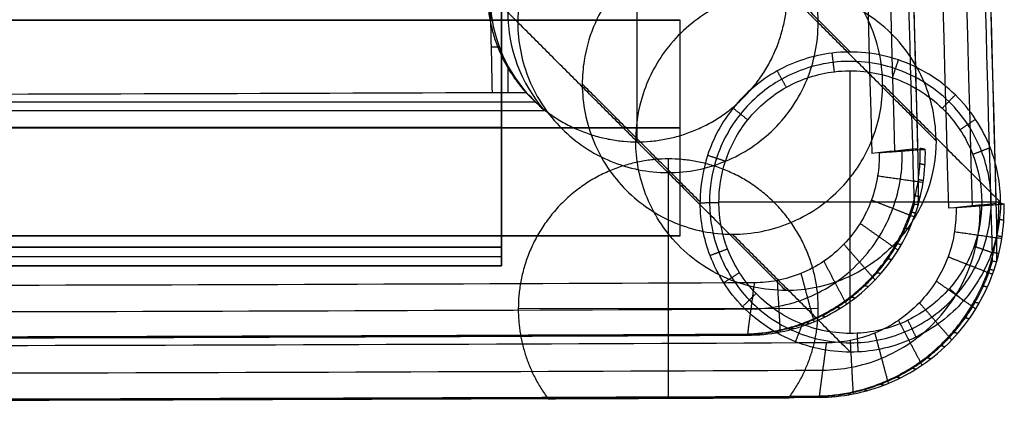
# Model space of a CAD drawing. Header units: millimetres. Extents: x -232 to 229, y -236 to 236.
# Tile 6 of 256: x 105 to 210, y -236 to -195. Entities that reach past the tile are written whole.
import ezdxf

# ---------------------------------------------------------------- set-up
doc = ezdxf.new("R2010")
doc.units = ezdxf.units.MM
doc.header["$MEASUREMENT"] = 0
for name, color, linetype, true_color in [('Footrest', 7, 'Continuous', 0xd78b38), ('Pause counter chair', 7, 'Continuous', 0x8b1c62), ('Seat pad', 6, 'Continuous', 0xff00ff)]:
    doc.layers.add(name, color=color, linetype=linetype, true_color=true_color)

msp = doc.modelspace()

# ---------------------------------------------------------------- linework, layer by layer
at = {"layer": 'Footrest'}
for p, q in [((-159.56, -206.8, 214.65), (156.3, -206.8, 214.65)), ((-159.56, -206.8, 216.65), (156.3, -206.8, 216.65)), ((156.3, -206.8, 214.65), (156.3, -206.8, 216.65)), ((156.3, -219.61, 214.65), (-159.56, -219.61, 214.65)), ((156.3, -219.61, 193.37), (-159.56, -219.61, 193.37)), ((156.3, -219.61, 214.65), (-159.56, -219.61, 214.65)), ((-159.56, -219.61, 204.01), (156.3, -219.61, 204.01)), ((156.3, -219.61, 193.37), (-159.56, -219.61, 193.37)), ((156.3, -221.61, 204.91), (156.3, -219.61, 204.91)), ((-159.56, -220.61, 193.37), (156.3, -220.61, 193.37)), ((156.3, -221.61, 193.37), (-159.56, -221.61, 193.37)), ((156.3, -221.61, 216.65), (-159.56, -221.61, 216.65)), ((156.3, -221.61, 193.37), (-159.56, -221.61, 193.37)), ((-159.56, -221.61, 205.01), (156.3, -221.61, 205.01)), ((156.3, -221.61, 216.65), (-159.56, -221.61, 216.65))]:
    msp.add_line(p, q, dxfattribs=at)
for points in [[(156.3, -191.99, 216.65), (156.3, -206.8, 216.65), (156.3, -221.61, 216.65)], [(156.3, -191.99, 216.65), (156.3, -206.8, 216.65), (156.3, -221.61, 216.65)], [(156.3, -219.61, 214.65), (156.3, -206.8, 214.65), (156.3, -193.99, 214.65)], [(156.3, -219.61, 214.65), (156.3, -206.8, 214.65), (156.3, -193.99, 214.65)], [(156.3, -221.61, 193.37), (156.3, -220.61, 193.37), (156.3, -219.61, 193.37)], [(156.3, -219.61, 193.37), (156.3, -219.61, 204.01), (156.3, -219.61, 214.65)], [(156.3, -219.61, 193.37), (156.3, -219.61, 204.01), (156.3, -219.61, 214.65)], [(156.3, -221.61, 193.37), (156.3, -220.61, 193.37), (156.3, -219.61, 193.37)], [(156.3, -221.61, 216.65), (156.3, -221.61, 205.01), (156.3, -221.61, 193.37)], [(156.3, -221.61, 216.65), (156.3, -221.61, 205.01), (156.3, -221.61, 193.37)]]:
    msp.add_open_spline(points, degree=2, dxfattribs=at)
at = {"layer": 'Pause counter chair'}
for p, q in [((170.78, -208.37, 638.86), (170.78, -176.39, 637.74)), ((-184.52, -195.39, 193.69), (175.35, -195.39, 193.69)), ((156.08, -198.28, 630.27), (155.19, -198.28, 630.27)), ((157.02, -203.14, 630.44), (157.02, -200.34, 630.34)), ((193.48, -228.81, -5.63), (193.48, -200.79, -5.63)), ((-166.51, -204.1, 602.95), (159.93, -204.1, 602.95)), ((174.08, -210.19, 644.29), (174.08, -235.72, 645.18)), ((207.5, -214.82, -5.63), (179.48, -214.82, -5.63)), ((-184.52, -218.38, 193.69), (175.35, -218.38, 193.69)), ((190.07, -226.16, 645.4), (158.09, -226.2, 644.29))]:
    msp.add_line(p, q, dxfattribs=at)
for points, knots in [([(196.1, 75.72, 631.7), (196.1, 75.72, 631.7), (196.1, 75.71, 631.7), (196.1, 75.71, 631.7), (198.73, -21.35, 635.1), (201.32, -118.41, 638.52), (203.94, -215.46, 641.91)], [-321.587073, -321.587073, -321.587073, -321.587073, -321.585142, -321.585142, -321.585142, -30.124053, -30.124053, -30.124053, -30.124053]), ([(206.5, -215.2, 645.3), (203.87, -118.17, 641.91), (201.26, -21.13, 638.51), (198.63, 75.9, 635.12), (198.63, 75.9, 635.12), (198.63, 75.9, 635.12), (198.63, 75.9, 635.12)], [30.194616, 30.194616, 30.194616, 30.194616, 321.585152, 321.585152, 321.585152, 321.586118, 321.586118, 321.586118, 321.586118]), ([(208.65, -221.07, 652.86), (207.38, -174.17, 651.22), (204.68, -75.1, 647.76), (201.97, 23.98, 644.3), (200.56, 76.21, 642.47)], [-325.573263, -325.573263, -325.573263, -325.573263, -184.697214, -27.815421, -27.815421, -27.815421, -27.815421]), ([(208.65, -221.07, 652.86), (207.38, -174.17, 651.22), (204.68, -75.1, 647.76), (201.97, 23.98, 644.3), (200.56, 76.21, 642.47)], [-325.573263, -325.573263, -325.573263, -325.573263, -184.697214, -27.815421, -27.815421, -27.815421, -27.815421]), ([(190.06, -195.66, 544.75), (190.06, -194.83, 544.75), (189.99, -193.99, 544.75), (189.67, -191.95, 544.75), (189.34, -190.77, 544.75), (188.39, -188.43, 544.75), (187.76, -187.3, 544.75), (185.51, -184.2, 544.75), (183.57, -182.54, 544.75), (179.07, -180.24, 544.75), (176.58, -179.64, 544.75), (174.05, -179.63, 544.75), (171.52, -179.63, 544.75), (169.03, -180.23, 544.75), (165.69, -181.93, 544.75), (164.66, -182.6, 544.75), (162.74, -184.22, 544.75), (161.85, -185.18, 544.75), (160.33, -187.27, 544.75), (159.7, -188.4, 544.75), (158.75, -190.74, 544.75), (158.42, -191.92, 544.75), (158.1, -193.95, 544.75), (158.04, -194.79, 544.75), (158.04, -195.62, 544.75)], [5.053449, 5.053449, 5.053449, 5.053449, 7.577515, 7.577515, 11.259415, 11.259415, 15.154777, 15.154777, 22.760709, 22.760709, 30.36684, 30.36684, 30.36684, 37.958958, 37.958958, 41.63628, 41.63628, 45.527665, 45.527665, 49.418647, 49.418647, 53.095891, 53.095891, 55.611467, 55.611467, 55.611467, 55.611467]), ([(190.06, -195.66, 544.75), (190.06, -194.83, 544.75), (189.99, -193.99, 544.75), (189.67, -191.95, 544.75), (189.34, -190.77, 544.75), (188.39, -188.43, 544.75), (187.76, -187.3, 544.75), (185.51, -184.2, 544.75), (183.57, -182.54, 544.75), (179.07, -180.24, 544.75), (176.58, -179.64, 544.75), (174.05, -179.63, 544.75), (171.52, -179.63, 544.75), (169.03, -180.23, 544.75), (165.69, -181.93, 544.75), (164.66, -182.6, 544.75), (162.74, -184.22, 544.75), (161.85, -185.18, 544.75), (160.33, -187.27, 544.75), (159.7, -188.4, 544.75), (158.75, -190.74, 544.75), (158.42, -191.92, 544.75), (158.1, -193.95, 544.75), (158.04, -194.79, 544.75), (158.04, -195.62, 544.75)], [5.053449, 5.053449, 5.053449, 5.053449, 7.577515, 7.577515, 11.259415, 11.259415, 15.154777, 15.154777, 22.760709, 22.760709, 30.36684, 30.36684, 30.36684, 37.958958, 37.958958, 41.63628, 41.63628, 45.527665, 45.527665, 49.418647, 49.418647, 53.095891, 53.095891, 55.611467, 55.611467, 55.611467, 55.611467]), ([(160.92, -184.07, 574.74), (158.38, -186.98, 574.84), (156.98, -190.7, 574.97), (156.98, -194.56, 575.1), (156.97, -198.42, 575.24), (158.36, -202.14, 575.37), (160.89, -205.06, 575.47)], [0, 0, 0, 0, 11.709324, 11.709324, 11.709324, 23.401756, 23.401756, 23.401756, 23.401756]), ([(160.92, -184.07, 574.74), (158.38, -186.98, 574.84), (156.98, -190.7, 574.97), (156.98, -194.56, 575.1), (156.97, -198.42, 575.24), (158.36, -202.14, 575.37), (160.89, -205.06, 575.47)], [0, 0, 0, 0, 11.709324, 11.709324, 11.709324, 23.401756, 23.401756, 23.401756, 23.401756]), ([(196.93, -202.24, 356.27), (196.93, -201.4, 356.27), (196.87, -200.57, 356.27), (196.54, -198.53, 356.27), (196.21, -197.34, 356.27), (195.27, -195.01, 356.27), (194.63, -193.87, 356.27), (192.39, -190.78, 356.27), (190.44, -189.12, 356.27), (185.94, -186.82, 356.27), (183.45, -186.21, 356.27), (180.92, -186.21, 356.27), (178.39, -186.21, 356.27), (175.9, -186.8, 356.27), (172.56, -188.5, 356.27), (171.54, -189.18, 356.27), (169.61, -190.8, 356.27), (168.73, -191.75, 356.27), (167.21, -193.85, 356.27), (166.57, -194.98, 356.27), (165.63, -197.31, 356.27), (165.3, -198.5, 356.27), (164.98, -200.53, 356.27), (164.91, -201.37, 356.27), (164.91, -202.2, 356.27)], [5.053449, 5.053449, 5.053449, 5.053449, 7.577515, 7.577515, 11.259415, 11.259415, 15.154777, 15.154777, 22.760709, 22.760709, 30.36684, 30.36684, 30.36684, 37.958958, 37.958958, 41.63628, 41.63628, 45.527665, 45.527665, 49.418647, 49.418647, 53.095891, 53.095891, 55.611467, 55.611467, 55.611467, 55.611467]), ([(202.62, -208.24, 184.92), (202.62, -206.25, 184.92), (202.03, -203.12, 184.9), (200.06, -199.33, 184.87), (197.09, -195.72, 184.85), (191.92, -192.55, 184.81), (184.94, -191.82, 184.78), (178.62, -193.88, 184.76), (173.92, -197.85, 184.75), (171.18, -202.92, 184.76), (170.61, -206.52, 184.78), (170.61, -208.2, 184.79)], [0.072323, 0.072323, 0.072323, 0.072323, 5.300325, 8.269306, 11.238288, 17.514215, 23.790143, 29.208355, 34.626567, 39.667541, 44.081429, 44.081429, 44.081429, 44.081429]), ([(158.04, -195.62, 544.75), (158.04, -197.73, 544.75), (158.45, -199.81, 544.75), (160.06, -203.7, 544.75), (161.24, -205.46, 544.75), (164.21, -208.44, 544.75), (165.98, -209.62, 544.75), (169.86, -211.23, 544.75), (171.94, -211.65, 544.75), (174.05, -211.65, 544.75), (176.15, -211.66, 544.75), (178.23, -211.25, 544.75), (182.11, -209.64, 544.75), (183.88, -208.46, 544.75), (186.85, -205.49, 544.75), (188.03, -203.73, 544.75), (189.64, -199.85, 544.75), (190.06, -197.77, 544.75), (190.06, -195.66, 544.75)], [0, 0, 0, 0, 6.329946, 6.329946, 12.659769, 12.659769, 18.989592, 18.989592, 25.319537, 25.319537, 25.319537, 31.644579, 31.644579, 37.969739, 37.969739, 44.2949, 44.2949, 50.619941, 50.619941, 50.619941, 50.619941]), ([(158.04, -195.62, 544.75), (158.04, -197.73, 544.75), (158.45, -199.81, 544.75), (160.06, -203.7, 544.75), (161.24, -205.46, 544.75), (164.21, -208.44, 544.75), (165.98, -209.62, 544.75), (169.86, -211.23, 544.75), (171.94, -211.65, 544.75), (174.05, -211.65, 544.75), (176.15, -211.66, 544.75), (178.23, -211.25, 544.75), (182.11, -209.64, 544.75), (183.88, -208.46, 544.75), (186.85, -205.49, 544.75), (188.03, -203.73, 544.75), (189.64, -199.85, 544.75), (190.06, -197.77, 544.75), (190.06, -195.66, 544.75)], [0, 0, 0, 0, 6.329946, 6.329946, 12.659769, 12.659769, 18.989592, 18.989592, 25.319537, 25.319537, 25.319537, 31.644579, 31.644579, 37.969739, 37.969739, 44.2949, 44.2949, 50.619941, 50.619941, 50.619941, 50.619941]), ([(209.5, -214.81, -3.56), (209.5, -212.82, -3.57), (208.91, -209.7, -3.59), (206.94, -205.91, -3.61), (203.96, -202.3, -3.64), (198.8, -199.12, -3.68), (191.82, -198.4, -3.71), (185.5, -200.45, -3.73), (180.79, -204.43, -3.73), (178.05, -209.5, -3.72), (177.48, -213.1, -3.71), (177.48, -214.78, -3.7)], [0.072323, 0.072323, 0.072323, 0.072323, 5.300325, 8.269306, 11.238288, 17.514215, 23.790143, 29.208355, 34.626567, 39.667541, 44.081429, 44.081429, 44.081429, 44.081429]), ([(209.5, -214.81, -3.56), (209.5, -212.82, -3.57), (208.91, -209.7, -3.59), (206.94, -205.91, -3.61), (203.96, -202.3, -3.64), (198.8, -199.12, -3.68), (191.82, -198.4, -3.71), (185.5, -200.45, -3.73), (180.79, -204.43, -3.73), (178.05, -209.5, -3.72), (177.48, -213.1, -3.71), (177.48, -214.78, -3.7)], [0.072323, 0.072323, 0.072323, 0.072323, 5.300325, 8.269306, 11.238288, 17.514215, 23.790143, 29.208355, 34.626567, 39.667541, 44.081429, 44.081429, 44.081429, 44.081429]), ([(208.5, -214.81, -4.6), (208.5, -212.95, -4.6), (207.94, -210.02, -4.61), (206.1, -206.46, -4.62), (203.31, -203.08, -4.64), (198.47, -200.1, -4.65), (191.92, -199.42, -4.67), (186, -201.35, -4.68), (181.58, -205.08, -4.68), (179, -209.86, -4.68), (178.47, -213.28, -4.67), (178.48, -214.89, -4.67)], [0.072323, 0.072323, 0.072323, 0.072323, 5.300325, 8.269306, 11.238288, 17.514215, 23.790143, 29.208355, 34.626567, 39.667541, 44.186669, 44.186669, 44.186669, 44.186669]), ([(179.48, -214.88, -5.63), (179.47, -213.38, -5.63), (179.96, -210.19, -5.63), (182.38, -205.72, -5.63), (186.5, -202.24, -5.63), (192.02, -200.45, -5.63), (198.13, -201.08, -5.63), (202.65, -203.86, -5.63), (205.26, -207.02, -5.63), (206.98, -210.34, -5.63), (207.5, -213.07, -5.63), (207.5, -214.81, -5.63)], [-44.186669, -44.186669, -44.186669, -44.186669, -39.667541, -34.626567, -29.208355, -23.790143, -17.514215, -11.238287, -8.269305, -5.300324, -0.072323, -0.072323, -0.072323, -0.072323]), ([(179.48, -214.88, -5.63), (179.47, -213.38, -5.63), (179.96, -210.19, -5.63), (182.38, -205.72, -5.63), (186.5, -202.24, -5.63), (192.02, -200.45, -5.63), (198.13, -201.08, -5.63), (202.65, -203.86, -5.63), (205.26, -207.02, -5.63), (206.98, -210.34, -5.63), (207.5, -213.07, -5.63), (207.5, -214.81, -5.63)], [-44.186669, -44.186669, -44.186669, -44.186669, -39.667541, -34.626567, -29.208355, -23.790143, -17.514215, -11.238287, -8.269305, -5.300324, -0.072323, -0.072323, -0.072323, -0.072323]), ([(164.91, -202.2, 356.27), (164.91, -204.3, 356.27), (165.33, -206.39, 356.27), (166.94, -210.27, 356.27), (168.11, -212.04, 356.27), (171.09, -215.02, 356.27), (172.85, -216.2, 356.27), (176.74, -217.81, 356.27), (178.82, -218.23, 356.27), (180.92, -218.23, 356.27), (183.02, -218.23, 356.27), (185.1, -217.82, 356.27), (188.99, -216.22, 356.27), (190.75, -215.04, 356.27), (193.73, -212.07, 356.27), (194.91, -210.31, 356.27), (196.52, -206.42, 356.27), (196.93, -204.34, 356.27), (196.93, -202.24, 356.27)], [0, 0, 0, 0, 6.329946, 6.329946, 12.659769, 12.659769, 18.989592, 18.989592, 25.319537, 25.319537, 25.319537, 31.644579, 31.644579, 37.969739, 37.969739, 44.2949, 44.2949, 50.619941, 50.619941, 50.619941, 50.619941]), ([(155.3, -203.14, 630.44), (102.59, -203.34, 624.75), (49.72, -203.44, 621.88), (-3.29, -203.44, 621.88), (-56.31, -203.44, 621.88), (-109.18, -203.34, 624.75), (-161.89, -203.14, 630.44)], [0, 0, 0, 0, 158.979161, 158.979161, 158.979161, 317.958321, 317.958321, 317.958321, 317.958321]), ([(155.3, -203.14, 630.44), (102.59, -203.34, 624.75), (49.72, -203.44, 621.88), (-3.29, -203.44, 621.88), (-56.31, -203.44, 621.88), (-109.18, -203.34, 624.75), (-161.89, -203.14, 630.44)], [0, 0, 0, 0, 158.979161, 158.979161, 158.979161, 317.958321, 317.958321, 317.958321, 317.958321]), ([(202.62, -208.24, 184.92), (202.62, -210.06, 184.93), (201.96, -213.88, 184.95), (198.9, -219.12, 184.96), (193.8, -223.02, 184.95), (187.32, -224.68, 184.93), (180.58, -223.57, 184.9), (175.79, -220.38, 184.86), (173.03, -216.88, 184.83), (171.19, -213.23, 184.81), (170.62, -210.24, 184.79), (170.61, -208.32, 184.79)], [-88.09051, -88.09051, -88.09051, -88.09051, -83.315606, -78.049137, -72.429307, -66.809477, -60.847494, -54.88551, -52.048091, -49.210671, -44.186669, -44.186669, -44.186669, -44.186669]), ([(209.5, -214.81, -3.56), (209.49, -216.63, -3.55), (208.84, -220.46, -3.54), (205.77, -225.7, -3.53), (200.67, -229.59, -3.54), (194.2, -231.25, -3.56), (187.45, -230.15, -3.59), (182.67, -226.95, -3.63), (179.91, -223.46, -3.65), (178.06, -219.8, -3.68), (177.5, -216.81, -3.69), (177.48, -214.9, -3.7)], [-88.09051, -88.09051, -88.09051, -88.09051, -83.315606, -78.049137, -72.429307, -66.809477, -60.847494, -54.88551, -52.048091, -49.210671, -44.186669, -44.186669, -44.186669, -44.186669]), ([(209.5, -214.81, -3.56), (209.49, -216.63, -3.55), (208.84, -220.46, -3.54), (205.77, -225.7, -3.53), (200.67, -229.59, -3.54), (194.2, -231.25, -3.56), (187.45, -230.15, -3.59), (182.67, -226.95, -3.63), (179.91, -223.46, -3.65), (178.06, -219.8, -3.68), (177.5, -216.81, -3.69), (177.48, -214.9, -3.7)], [-88.09051, -88.09051, -88.09051, -88.09051, -83.315606, -78.049137, -72.429307, -66.809477, -60.847494, -54.88551, -52.048091, -49.210671, -44.186669, -44.186669, -44.186669, -44.186669]), ([(178.48, -214.89, -4.67), (178.5, -216.69, -4.66), (179.02, -219.49, -4.65), (180.76, -222.92, -4.64), (183.34, -226.2, -4.63), (187.83, -229.19, -4.61), (194.15, -230.23, -4.59), (200.23, -228.67, -4.58), (205.01, -225.02, -4.58), (207.88, -220.1, -4.59), (208.49, -216.52, -4.59), (208.5, -214.81, -4.6)], [44.186669, 44.186669, 44.186669, 44.186669, 49.210672, 52.048091, 54.88551, 60.847494, 66.809477, 72.429307, 78.049137, 83.315605, 88.09051, 88.09051, 88.09051, 88.09051]), ([(207.5, -214.81, -5.63), (207.49, -216.41, -5.63), (206.92, -219.75, -5.63), (204.24, -224.34, -5.63), (199.78, -227.75, -5.63), (194.11, -229.2, -5.63), (188.21, -228.23, -5.63), (184.02, -225.44, -5.63), (181.6, -222.38, -5.63), (179.99, -219.18, -5.63), (179.49, -216.56, -5.63), (179.48, -214.88, -5.63)], [-88.09051, -88.09051, -88.09051, -88.09051, -83.315606, -78.049137, -72.429307, -66.809477, -60.847494, -54.88551, -52.048091, -49.210671, -44.186669, -44.186669, -44.186669, -44.186669]), ([(207.5, -214.81, -5.63), (207.49, -216.41, -5.63), (206.92, -219.75, -5.63), (204.24, -224.34, -5.63), (199.78, -227.75, -5.63), (194.11, -229.2, -5.63), (188.21, -228.23, -5.63), (184.02, -225.44, -5.63), (181.6, -222.38, -5.63), (179.99, -219.18, -5.63), (179.49, -216.56, -5.63), (179.48, -214.88, -5.63)], [-88.09051, -88.09051, -88.09051, -88.09051, -83.315606, -78.049137, -72.429307, -66.809477, -60.847494, -54.88551, -52.048091, -49.210671, -44.186669, -44.186669, -44.186669, -44.186669]), ([(189.64, -235.5, 651.66), (190.2, -235.49, 651.73), (191.35, -235.44, 651.88), (193.08, -235.2, 652.1), (194.83, -234.8, 652.32), (196.58, -234.21, 652.54), (198.31, -233.45, 652.74), (199.98, -232.51, 652.94), (201.58, -231.39, 653.13), (203.07, -230.11, 653.29), (204.43, -228.68, 653.44), (205.64, -227.12, 653.56), (206.69, -225.47, 653.65), (207.57, -223.74, 653.72), (208.26, -221.96, 653.77), (208.78, -220.17, 653.79), (209.12, -218.38, 653.78), (209.3, -216.61, 653.75), (209.32, -215.45, 653.72), (209.3, -214.88, 653.7)], [-31.938887, -31.938887, -31.938887, -31.938887, -30.223929, -28.452489, -26.629007, -24.759043, -22.849251, -20.907289, -18.94168, -16.961606, -14.976666, -12.996604, -11.03102, -9.0891, -7.179367, -5.309486, -3.486111, -1.714803, 0, 0, 0, 0]), ([(190.15, -235.62, 647.7), (191.37, -235.62, 647.85), (193.89, -235.37, 648.17), (197.63, -234.24, 648.64), (201.23, -232.3, 649.07), (204.41, -229.6, 649.43), (206.97, -226.28, 649.69), (208.76, -222.59, 649.83), (209.74, -218.78, 649.85), (209.9, -216.23, 649.79), (209.87, -215, 649.75)], [-0.00059, -0.00059, -0.00059, -0.00059, 2.566494, 5.322511, 8.198992, 11.130669, 14.065742, 16.951582, 19.720683, 22.302253, 22.302253, 22.302253, 22.302253]), ([(190.15, -235.62, 647.7), (191.37, -235.62, 647.85), (193.89, -235.37, 648.17), (197.63, -234.24, 648.64), (201.23, -232.3, 649.07), (204.41, -229.6, 649.43), (206.97, -226.28, 649.69), (208.76, -222.59, 649.83), (209.74, -218.78, 649.85), (209.9, -216.23, 649.79), (209.87, -215, 649.75)], [-0.00059, -0.00059, -0.00059, -0.00059, 2.566494, 5.322511, 8.198992, 11.130669, 14.065742, 16.951582, 19.720683, 22.302253, 22.302253, 22.302253, 22.302253]), ([(190.54, -232.72, 644.63), (191.57, -232.71, 644.76), (193.71, -232.5, 645.03), (196.9, -231.55, 645.43), (199.96, -229.9, 645.79), (202.67, -227.6, 646.09), (204.84, -224.78, 646.31), (206.37, -221.64, 646.42), (207.2, -218.4, 646.44), (207.34, -216.23, 646.4), (207.31, -215.19, 646.36)], [-0.00059, -0.00059, -0.00059, -0.00059, 2.566494, 5.322511, 8.198992, 11.130669, 14.065742, 16.951582, 19.720683, 22.302253, 22.302253, 22.302253, 22.302253]), ([(204.76, -215.38, 642.97), (204.78, -216.24, 643), (204.67, -218.02, 643.04), (203.98, -220.7, 643.02), (202.72, -223.29, 642.93), (200.92, -225.6, 642.76), (198.68, -227.49, 642.51), (196.16, -228.85, 642.22), (193.54, -229.63, 641.89), (191.77, -229.81, 641.67), (190.92, -229.81, 641.56)], [-22.302253, -22.302253, -22.302253, -22.302253, -19.720683, -16.951582, -14.065742, -11.130669, -8.198991, -5.322511, -2.566493, 0.00059, 0.00059, 0.00059, 0.00059]), ([(209.09, -221.16, 649.83), (209.1, -220.32, 649.54), (209.11, -219.46, 649.3), (209.11, -218.59, 649.12), (209.1, -218.01, 648.99), (209.1, -217.43, 648.89), (209.09, -216.59, 648.78), (209.08, -216.34, 648.76), (209.08, -216.08, 648.73)], [0, 0, 0, 0, 2.661562, 2.661562, 2.661562, 4.444568, 4.444568, 5.201753, 5.201753, 5.201753, 5.201753]), ([(189.76, -235.53, 650.73), (190.32, -235.52, 650.8), (190.89, -235.5, 650.87), (191.45, -235.44, 650.94), (192.03, -235.39, 651.02), (192.61, -235.31, 651.09), (193.18, -235.21, 651.17), (193.77, -235.1, 651.24), (194.35, -234.96, 651.31), (194.93, -234.8, 651.39), (195.53, -234.63, 651.46), (196.11, -234.44, 651.53), (196.69, -234.22, 651.6), (197.27, -233.99, 651.68), (197.85, -233.74, 651.75), (198.41, -233.46, 651.81), (198.99, -233.17, 651.88), (199.54, -232.85, 651.95), (200.09, -232.51, 652.01), (200.64, -232.17, 652.08), (201.17, -231.79, 652.14), (201.68, -231.39, 652.2), (202.2, -230.99, 652.26), (202.7, -230.56, 652.31), (203.17, -230.11, 652.37), (203.65, -229.66, 652.42), (204.11, -229.18, 652.47), (204.54, -228.68, 652.51), (204.97, -228.19, 652.56), (205.37, -227.67, 652.6), (205.75, -227.13, 652.63), (206.13, -226.6, 652.67), (206.48, -226.04, 652.7), (206.8, -225.48, 652.73), (207.12, -224.91, 652.76), (207.41, -224.34, 652.78), (207.67, -223.75, 652.8), (207.93, -223.17, 652.82), (208.17, -222.57, 652.84), (208.37, -221.97, 652.85), (208.47, -221.67, 652.85), (208.56, -221.37, 652.86), (208.65, -221.07, 652.86)], [0, 0, 0, 0, 1.705739, 1.705739, 1.705739, 3.467857, 3.467857, 3.467857, 5.282105, 5.282105, 5.282105, 7.143149, 7.143149, 7.143149, 9.044561, 9.044561, 9.044561, 10.978893, 10.978893, 10.978893, 12.937808, 12.937808, 12.937808, 14.912258, 14.912258, 14.912258, 16.892719, 16.892719, 16.892719, 18.86946, 18.86946, 18.86946, 20.832824, 20.832824, 20.832824, 22.773513, 22.773513, 22.773513, 24.682845, 24.682845, 24.682845, 25.626663, 25.626663, 25.626663, 25.626663]), ([(190.92, -229.81, 641.56), (159.71, -229.96, 637.52), (96.16, -230.18, 631.31), (0.01, -230.29, 628.14), (-96.15, -230.18, 631.31), (-159.69, -229.96, 637.52), (-190.91, -229.81, 641.56)], [-381.345949, -381.345949, -381.345949, -381.345949, -287.299893, -190.672646, -94.045442, 0.000592, 0.000592, 0.000592, 0.000592]), ([(-190.52, -232.72, 644.63), (-159.37, -232.86, 640.6), (-95.96, -233.08, 634.4), (0.01, -233.19, 631.24), (95.97, -233.08, 634.4), (159.38, -232.86, 640.6), (190.54, -232.72, 644.63)], [-0.000592, -0.000592, -0.000592, -0.000592, 94.045459, 190.672658, 287.299898, 381.345949, 381.345949, 381.345949, 381.345949]), ([(-190.14, -235.62, 647.7), (-161.9, -235.75, 644.04), (-98.52, -235.97, 637.68), (-35.13, -236.05, 635.41), (0.01, -236.05, 635.41), (35.15, -236.05, 635.41), (98.53, -235.97, 637.68), (161.91, -235.75, 644.04), (190.15, -235.62, 647.7)], [-0.000592, -0.000592, -0.000592, -0.000592, 84.960188, 190.672679, 190.672679, 190.672679, 296.38517, 381.345949, 381.345949, 381.345949, 381.345949]), ([(-190.14, -235.62, 647.7), (-161.9, -235.75, 644.04), (-98.52, -235.97, 637.68), (-35.13, -236.05, 635.41), (0.01, -236.05, 635.41), (35.15, -236.05, 635.41), (98.53, -235.97, 637.68), (161.91, -235.75, 644.04), (190.15, -235.62, 647.7)], [-0.000592, -0.000592, -0.000592, -0.000592, 84.960188, 190.672679, 190.672679, 190.672679, 296.38517, 381.345949, 381.345949, 381.345949, 381.345949]), ([(-189.75, -235.53, 650.73), (-161.65, -235.65, 647.07), (-133.47, -235.75, 644.22), (-105.2, -235.82, 642.18), (-105.04, -235.82, 642.17), (-104.89, -235.82, 642.16), (-104.73, -235.82, 642.15), (-69.86, -235.91, 639.65), (-34.95, -235.95, 638.39), (0.01, -235.95, 638.39), (34.96, -235.95, 638.39), (69.87, -235.91, 639.65), (104.74, -235.82, 642.15), (104.9, -235.82, 642.16), (105.05, -235.82, 642.17), (105.21, -235.82, 642.18), (133.48, -235.75, 644.22), (161.66, -235.65, 647.07), (189.76, -235.53, 650.73)], [19.883519, 19.883519, 19.883519, 19.883519, 104.896526, 104.896526, 104.896526, 105.36814, 105.36814, 105.36814, 210.215228, 210.215228, 210.215228, 315.062249, 315.062249, 315.062249, 315.533862, 315.533862, 315.533862, 400.546871, 400.546871, 400.546871, 400.546871]), ([(-189.63, -235.5, 651.66), (-161.46, -235.62, 648.02), (-98.25, -235.84, 641.67), (-35.04, -235.92, 639.4), (0.01, -235.92, 639.4), (35.05, -235.92, 639.4), (98.26, -235.84, 641.67), (161.47, -235.62, 648.02), (189.64, -235.5, 651.66)], [-192.288329, -192.288329, -192.288329, -192.288329, -106.607896, 0, 0, 0, 106.607895, 192.288329, 192.288329, 192.288329, 192.288329])]:
    msp.add_open_spline(points, degree=3, knots=knots, dxfattribs=at)
for points, degree in [([(209.05, -214.95, 648.7), (206.42, -117.93, 645.31), (203.79, -20.92, 641.92), (201.16, 76.09, 638.53)], 3), ([(209.08, -216.08, 648.73), (206.44, -118.69, 645.33), (203.8, -21.3, 641.94), (201.16, 76.09, 638.53)], 3), ([(193.49, -198.79, -3.7), (187.21, -192.5, 176.28), (180.92, -186.21, 356.27)], 2), ([(158.04, -195.62, 544.75), (156.41, -194, 591.25), (154.79, -192.38, 637.74)], 2), ([(158.04, -195.62, 544.75), (156.41, -194, 591.25), (154.79, -192.38, 637.74)], 2), ([(186.77, -192.38, 638.86), (188.41, -194.02, 591.81), (190.06, -195.66, 544.75)], 2), ([(186.77, -192.38, 638.86), (188.41, -194.02, 591.81), (190.06, -195.66, 544.75)], 2), ([(155.08, -193.41, 630.1), (155.15, -196.65, 630.21), (155.23, -199.9, 630.32), (155.3, -203.14, 630.44)], 3), ([(155.08, -193.41, 630.1), (155.15, -196.65, 630.21), (155.23, -199.9, 630.32), (155.3, -203.14, 630.44)], 3), ([(155.08, -193.41, 630.1), (155.24, -196.99, 630.22), (156.61, -200.42, 630.34), (158.97, -203.14, 630.44)], 3), ([(155.08, -193.41, 630.1), (155.24, -196.99, 630.22), (156.61, -200.42, 630.34), (158.97, -203.14, 630.44)], 3), ([(-184.52, -195.39, 213.48), (-4.58, -195.39, 213.48), (175.35, -195.39, 213.48)], 2), ([(175.35, -195.39, 173.9), (-4.58, -195.39, 173.9), (-184.52, -195.39, 173.9)], 2), ([(175.35, -195.39, 173.9), (-4.58, -195.39, 173.9), (-184.52, -195.39, 173.9)], 2), ([(-184.52, -195.39, 213.48), (-4.58, -195.39, 213.48), (175.35, -195.39, 213.48)], 2), ([(170.61, -208.2, 184.79), (164.32, -201.91, 364.77), (158.04, -195.62, 544.75)], 2), ([(170.61, -208.2, 184.79), (164.32, -201.91, 364.77), (158.04, -195.62, 544.75)], 2), ([(175.35, -195.39, 213.48), (175.35, -195.39, 193.69), (175.35, -195.39, 173.9)], 2), ([(175.35, -218.38, 173.9), (175.35, -206.89, 173.9), (175.35, -195.39, 173.9)], 2), ([(175.35, -218.38, 213.48), (175.35, -206.89, 213.48), (175.35, -195.39, 213.48)], 2), ([(175.35, -218.38, 173.9), (175.35, -206.89, 173.9), (175.35, -195.39, 173.9)], 2), ([(175.35, -195.39, 213.48), (175.35, -195.39, 193.69), (175.35, -195.39, 173.9)], 2), ([(175.35, -218.38, 193.69), (175.35, -206.89, 193.69), (175.35, -195.39, 193.69)], 2), ([(175.35, -218.38, 213.48), (175.35, -206.89, 213.48), (175.35, -195.39, 213.48)], 2), ([(190.06, -195.66, 544.75), (196.34, -201.95, 364.84), (202.62, -208.24, 184.92)], 2), ([(190.06, -195.66, 544.75), (196.34, -201.95, 364.84), (202.62, -208.24, 184.92)], 2), ([(191.79, -200.89, -5.63), (191.67, -199.9, -4.67), (191.55, -198.9, -3.71)], 2), ([(197.98, -201.53, -5.63), (198.3, -200.58, -4.65), (198.62, -199.64, -3.67)], 2), ([(186.67, -202.55, -5.63), (186.18, -201.68, -4.68), (185.7, -200.81, -3.73)], 2), ([(177.48, -214.78, -3.7), (171.2, -208.49, 176.28), (164.91, -202.2, 356.27)], 2), ([(177.48, -214.78, -3.7), (171.2, -208.49, 176.28), (164.91, -202.2, 356.27)], 2), ([(196.93, -202.24, 356.27), (203.21, -208.53, 176.35), (209.5, -214.81, -3.56)], 2), ([(196.93, -202.24, 356.27), (203.21, -208.53, 176.35), (209.5, -214.81, -3.56)], 2), ([(158.97, -203.14, 630.44), (157.14, -203.14, 630.44), (155.3, -203.14, 630.44)], 2), ([(158.97, -203.14, 630.44), (157.14, -203.14, 630.44), (155.3, -203.14, 630.44)], 2), ([(160.89, -205.06, 575.47), (160.25, -204.42, 593.79), (159.61, -203.78, 612.12), (158.97, -203.14, 630.44)], 3), ([(160.89, -205.06, 575.47), (160.25, -204.42, 593.79), (159.61, -203.78, 612.12), (158.97, -203.14, 630.44)], 3), ([(203.28, -204.79, -5.63), (203.98, -204.08, -4.63), (204.68, -203.36, -3.63)], 2), ([(160.89, -205.06, 575.47), (-3.29, -205.06, 575.47), (-167.47, -205.06, 575.47)], 2), ([(160.89, -205.06, 575.47), (-3.29, -205.06, 575.47), (-167.47, -205.06, 575.47)], 2), ([(182.55, -206.03, -5.63), (181.77, -205.4, -4.68), (180.99, -204.78, -3.73)], 2), ([(205.17, -207.08, -5.63), (206, -206.52, -4.62), (206.84, -205.97, -3.61)], 2), ([(175.35, -206.89, 173.9), (-4.58, -206.89, 173.9), (-184.52, -206.89, 173.9)], 2), ([(-184.52, -206.89, 213.48), (-4.58, -206.89, 213.48), (175.35, -206.89, 213.48)], 2), ([(175.35, -206.89, 213.48), (175.35, -206.89, 193.69), (175.35, -206.89, 173.9)], 2), ([(170.61, -208.32, 184.79), (170.61, -208.28, 184.79), (170.61, -208.24, 184.79), (170.61, -208.2, 184.79)], 3), ([(174.05, -211.65, 544.75), (172.4, -210.01, 591.81), (170.76, -208.37, 638.86)], 2), ([(180.17, -210.44, -5.63), (179.22, -210.13, -4.68), (178.27, -209.82, -3.72)], 2), ([(206.53, -209.71, -5.63), (207.47, -209.34, -4.61), (208.4, -208.98, -3.59)], 2), ([(186.61, -224.23, 184.92), (180.33, -217.94, 364.84), (174.05, -211.65, 544.75)], 2), ([(177.48, -214.9, -3.7), (177.48, -214.86, -3.7), (177.48, -214.82, -3.7), (177.48, -214.78, -3.7)], 3), ([(177.48, -214.9, -3.7), (177.48, -214.86, -3.7), (177.48, -214.82, -3.7), (177.48, -214.78, -3.7)], 3), ([(179.48, -214.88, -5.63), (178.48, -214.89, -4.67), (177.48, -214.9, -3.7)], 2), ([(179.48, -214.88, -5.63), (178.48, -214.89, -4.67), (177.48, -214.9, -3.7)], 2), ([(209.05, -214.95, 648.7), (207.35, -215.12, 646.43), (205.65, -215.29, 644.17), (203.94, -215.46, 641.91)], 3), ([(204.76, -215.38, 642.97), (207.31, -215.19, 646.36), (209.87, -215, 649.75)], 2), ([(209.5, -214.81, -3.56), (208.5, -214.81, -4.6), (207.5, -214.81, -5.63)], 2), ([(209.5, -214.81, -3.56), (208.5, -214.81, -4.6), (207.5, -214.81, -5.63)], 2), ([(209.3, -214.88, 653.7), (209.59, -214.94, 651.72), (209.87, -215, 649.75)], 2), ([(209.28, -216.59, 653.75), (209.56, -216.66, 651.77), (209.84, -216.72, 649.8)], 2), ([(193.49, -230.8, -3.56), (187.2, -224.52, 176.35), (180.92, -218.23, 356.27)], 2), ([(204.59, -217.95, 643.02), (207.11, -218.31, 646.43), (209.63, -218.67, 649.83)], 2), ([(-184.52, -218.38, 213.48), (-4.58, -218.38, 213.48), (175.35, -218.38, 213.48)], 2), ([(175.35, -218.38, 173.9), (-4.58, -218.38, 173.9), (-184.52, -218.38, 173.9)], 2), ([(175.35, -218.38, 173.9), (-4.58, -218.38, 173.9), (-184.52, -218.38, 173.9)], 2), ([(-184.52, -218.38, 213.48), (-4.58, -218.38, 213.48), (175.35, -218.38, 213.48)], 2), ([(175.35, -218.38, 213.48), (175.35, -218.38, 193.69), (175.35, -218.38, 173.9)], 2), ([(175.35, -218.38, 213.48), (175.35, -218.38, 193.69), (175.35, -218.38, 173.9)], 2), ([(209.1, -218.36, 653.78), (209.38, -218.42, 651.8), (209.66, -218.48, 649.83)], 2), ([(180.41, -219.8, -5.63), (179.47, -220.15, -4.65), (178.54, -220.51, -3.67)], 2), ([(206.69, -219.5, -5.63), (207.63, -219.83, -4.59), (208.57, -220.17, -3.54)], 2), ([(208.76, -220.15, 653.78), (209.04, -220.21, 651.81), (209.32, -220.27, 649.84)], 2), ([(203.9, -220.63, 643.01), (206.28, -221.56, 646.41), (208.65, -222.49, 649.81)], 2), ([(208.65, -221.07, 652.86), (208.8, -221.1, 651.85), (208.94, -221.13, 650.84), (209.09, -221.16, 649.83)], 3), ([(181.68, -222.32, -5.63), (180.84, -222.86, -4.64), (180, -223.4, -3.65)], 2), ([(208.24, -221.94, 653.76), (208.52, -222, 651.79), (208.8, -222.06, 649.82)], 2), ([(202.64, -223.22, 642.92), (204.75, -224.7, 646.29), (206.86, -226.19, 649.67)], 2), ([(183.44, -224.55, -5.63), (182.72, -225.24, -4.63), (182.01, -225.94, -3.63)], 2), ([(204.05, -224.02, -5.63), (204.8, -224.67, -4.58), (205.55, -225.33, -3.53)], 2), ([(207.54, -223.72, 653.72), (207.82, -223.78, 651.75), (208.1, -223.84, 649.77)], 2), ([(200.84, -225.53, 642.74), (202.57, -227.51, 646.08), (204.31, -229.5, 649.41)], 2), ([(206.67, -225.45, 653.65), (206.95, -225.51, 651.68), (207.23, -225.57, 649.7)], 2), ([(198.61, -227.42, 642.5), (199.87, -229.81, 645.78), (201.13, -232.2, 649.05)], 2), ([(199.61, -227.4, -5.63), (200.05, -228.3, -4.58), (200.48, -229.2, -3.54)], 2), ([(205.62, -227.1, 653.55), (205.9, -227.16, 651.58), (206.18, -227.22, 649.6)], 2), ([(188.36, -227.83, -5.63), (188, -228.76, -4.61), (187.63, -229.69, -3.59)], 2), ([(194.2, -228.79, -5.63), (194.25, -229.79, -4.59), (194.3, -230.78, -3.56)], 2), ([(196.09, -228.78, 642.21), (196.81, -231.46, 645.41), (197.53, -234.14, 648.62)], 2), ([(204.41, -228.66, 653.43), (204.68, -228.72, 651.46), (204.96, -228.78, 649.48)], 2), ([(190.92, -229.81, 641.56), (190.54, -232.72, 644.63), (190.15, -235.62, 647.7)], 2), ([(190.92, -229.81, 641.56), (190.54, -232.72, 644.63), (190.15, -235.62, 647.7)], 2), ([(193.46, -229.56, 641.88), (193.62, -232.41, 645.02), (193.78, -235.26, 648.16)], 2), ([(203.05, -230.08, 653.29), (203.32, -230.14, 651.31), (203.59, -230.21, 649.33)], 2), ([(201.56, -231.36, 653.12), (201.83, -231.43, 651.14), (202.1, -231.49, 649.17)], 2), ([(199.96, -232.48, 652.94), (200.23, -232.54, 650.96), (200.5, -232.61, 648.98)], 2), ([(198.29, -233.43, 652.74), (198.55, -233.49, 650.76), (198.82, -233.55, 648.78)], 2), ([(194.81, -234.77, 652.32), (195.07, -234.83, 650.33), (195.34, -234.9, 648.35)], 2), ([(196.56, -234.19, 652.53), (196.83, -234.25, 650.55), (197.09, -234.31, 648.57)], 2), ([(105.14, -235.79, 643.17), (105.28, -235.85, 641.18), (105.43, -235.92, 639.18)], 2), ([(161.27, -235.77, 644.73), (169.83, -235.74, 645.03), (178.38, -235.7, 645.33), (186.94, -235.66, 645.63)], 3), ([(189.64, -235.5, 651.66), (189.9, -235.56, 649.68), (190.15, -235.62, 647.7)], 2), ([(189.64, -235.5, 651.66), (189.9, -235.56, 649.68), (190.15, -235.62, 647.7)], 2), ([(191.33, -235.42, 651.88), (191.59, -235.48, 649.9), (191.84, -235.54, 647.91)], 2), ([(193.06, -235.18, 652.1), (193.32, -235.24, 650.11), (193.58, -235.3, 648.13)], 2)]:
    msp.add_open_spline(points, degree=degree, dxfattribs=at)
for points, knots in [([(154.79, -192.38, 637.74), (154.77, -208.37, 638.3), (170.76, -208.37, 638.86), (186.75, -208.37, 639.41), (186.77, -192.38, 638.86)], [-50.265482, -50.265482, -50.265482, -25.132741, -25.132741, 0, 0, 0]), ([(154.79, -192.38, 637.74), (154.77, -208.37, 638.3), (170.76, -208.37, 638.86), (186.75, -208.37, 639.41), (186.77, -192.38, 638.86)], [-50.265482, -50.265482, -50.265482, -25.132741, -25.132741, 0, 0, 0]), ([(190.07, -226.18, 645.4), (190.09, -210.19, 644.85), (174.1, -210.19, 644.29), (158.11, -210.19, 643.73), (158.09, -226.18, 644.29)], [-100.530965, -100.530965, -100.530965, -75.398224, -75.398224, -50.265482, -50.265482, -50.265482])]:
    msp.add_rational_spline(points, [1, 0.707106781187, 1, 0.707106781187, 1], degree=2, knots=knots, dxfattribs=at)
for points, weights in [([(158.09, -226.18, 644.29), (158.08, -231.51, 644.47), (161.27, -235.77, 644.73)], [1, 0.878697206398, 0.857870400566]), ([(186.94, -235.66, 645.63), (190.06, -231.43, 645.59), (190.07, -226.18, 645.4)], [0.858395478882, 0.880182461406, 1])]:
    msp.add_rational_spline(points, weights, degree=2, dxfattribs=at)
at = {"layer": 'Seat pad'}
for points, knots in [([(188.23, 70.55, 636.21), (188.23, 70.55, 636.21), (188.23, 70.55, 636.21), (188.23, 70.55, 636.21), (190.76, -22.84, 639.48), (193.26, -116.22, 642.76), (195.78, -209.6, 646.03)], [-321.587073, -321.587073, -321.587073, -321.587073, -321.585142, -321.585142, -321.585142, -30.124053, -30.124053, -30.124053, -30.124053]), ([(198.23, -209.35, 649.3), (195.71, -115.99, 646.03), (193.19, -22.63, 642.76), (190.67, 70.73, 639.5), (190.67, 70.73, 639.5), (190.67, 70.73, 639.5), (190.67, 70.73, 639.5)], [30.194616, 30.194616, 30.194616, 30.194616, 321.585152, 321.585152, 321.585152, 321.586118, 321.586118, 321.586118, 321.586118]), ([(200.31, -215, 656.56), (199.08, -169.88, 654.99), (196.48, -74.55, 651.66), (193.88, 20.77, 648.33), (192.52, 71.02, 646.57)], [-325.573263, -325.573263, -325.573263, -325.573263, -184.697214, -27.815421, -27.815421, -27.815421, -27.815421]), ([(200.31, -215, 656.56), (199.08, -169.88, 654.99), (196.48, -74.55, 651.66), (193.88, 20.77, 648.33), (192.52, 71.02, 646.57)], [-325.573263, -325.573263, -325.573263, -325.573263, -184.697214, -27.815421, -27.815421, -27.815421, -27.815421]), ([(182.02, -228.88, 655.41), (182.56, -228.87, 655.48), (183.66, -228.82, 655.62), (185.32, -228.59, 655.83), (187.01, -228.2, 656.05), (188.7, -227.64, 656.25), (190.36, -226.91, 656.45), (191.97, -226, 656.64), (193.5, -224.92, 656.82), (194.94, -223.69, 656.98), (196.25, -222.32, 657.12), (197.41, -220.82, 657.24), (198.42, -219.23, 657.33), (199.26, -217.56, 657.4), (199.93, -215.86, 657.44), (200.43, -214.13, 657.46), (200.76, -212.4, 657.45), (200.93, -210.71, 657.42), (200.95, -209.59, 657.39), (200.93, -209.04, 657.37)], [-31.938887, -31.938887, -31.938887, -31.938887, -30.223929, -28.452489, -26.629007, -24.759043, -22.849251, -20.907289, -18.94168, -16.961606, -14.976666, -12.996604, -11.03102, -9.0891, -7.179367, -5.309486, -3.486111, -1.714803, 0, 0, 0, 0]), ([(182.51, -228.99, 651.6), (183.68, -228.99, 651.75), (186.1, -228.75, 652.06), (189.71, -227.67, 652.5), (193.17, -225.8, 652.92), (196.23, -223.2, 653.26), (198.69, -220.01, 653.51), (200.41, -216.46, 653.65), (201.35, -212.79, 653.67), (201.51, -210.33, 653.62), (201.48, -209.16, 653.57)], [-0.00059, -0.00059, -0.00059, -0.00059, 2.566494, 5.322511, 8.198992, 11.130669, 14.065742, 16.951582, 19.720683, 22.302253, 22.302253, 22.302253, 22.302253]), ([(182.51, -228.99, 651.6), (183.68, -228.99, 651.75), (186.1, -228.75, 652.06), (189.71, -227.67, 652.5), (193.17, -225.8, 652.92), (196.23, -223.2, 653.26), (198.69, -220.01, 653.51), (200.41, -216.46, 653.65), (201.35, -212.79, 653.67), (201.51, -210.33, 653.62), (201.48, -209.16, 653.57)], [-0.00059, -0.00059, -0.00059, -0.00059, 2.566494, 5.322511, 8.198992, 11.130669, 14.065742, 16.951582, 19.720683, 22.302253, 22.302253, 22.302253, 22.302253]), ([(182.88, -226.2, 648.64), (183.87, -226.2, 648.77), (185.94, -225.99, 649.04), (189, -225.08, 649.41), (191.94, -223.49, 649.76), (194.55, -221.28, 650.05), (196.64, -218.57, 650.26), (198.11, -215.55, 650.37), (198.91, -212.43, 650.39), (199.05, -210.34, 650.35), (199.02, -209.34, 650.31)], [-0.00059, -0.00059, -0.00059, -0.00059, 2.566494, 5.322511, 8.198992, 11.130669, 14.065742, 16.951582, 19.720683, 22.302253, 22.302253, 22.302253, 22.302253]), ([(196.56, -209.52, 647.05), (196.58, -210.35, 647.08), (196.47, -212.06, 647.11), (195.81, -214.64, 647.1), (194.6, -217.13, 647.01), (192.87, -219.36, 646.84), (190.72, -221.18, 646.61), (188.29, -222.48, 646.33), (185.77, -223.23, 646.02), (184.07, -223.4, 645.8), (183.25, -223.41, 645.69)], [-22.302253, -22.302253, -22.302253, -22.302253, -19.720683, -16.951582, -14.065742, -11.130669, -8.198991, -5.322511, -2.566493, 0.00059, 0.00059, 0.00059, 0.00059]), ([(200.73, -215.08, 653.65), (200.74, -214.27, 653.38), (200.75, -213.45, 653.14), (200.74, -212.61, 652.96), (200.74, -212.05, 652.84), (200.74, -211.49, 652.75), (200.73, -210.68, 652.64), (200.72, -210.44, 652.62), (200.72, -210.2, 652.6)], [0, 0, 0, 0, 2.661562, 2.661562, 2.661562, 4.444568, 4.444568, 5.201753, 5.201753, 5.201753, 5.201753]), ([(182.13, -228.9, 654.51), (182.67, -228.9, 654.58), (183.22, -228.87, 654.65), (183.76, -228.83, 654.72), (184.31, -228.77, 654.79), (184.87, -228.7, 654.87), (185.42, -228.6, 654.94), (185.99, -228.49, 655.01), (186.55, -228.36, 655.08), (187.11, -228.21, 655.15), (187.68, -228.05, 655.22), (188.24, -227.86, 655.29), (188.79, -227.65, 655.36), (189.36, -227.43, 655.43), (189.91, -227.18, 655.49), (190.46, -226.91, 655.56), (191.01, -226.64, 655.63), (191.55, -226.33, 655.69), (192.07, -226, 655.75), (192.6, -225.67, 655.81), (193.11, -225.31, 655.87), (193.6, -224.93, 655.93), (194.1, -224.54, 655.99), (194.58, -224.13, 656.04), (195.04, -223.69, 656.09), (195.5, -223.26, 656.14), (195.93, -222.8, 656.19), (196.35, -222.32, 656.23), (196.76, -221.84, 656.27), (197.15, -221.34, 656.31), (197.52, -220.83, 656.35), (197.88, -220.31, 656.38), (198.21, -219.78, 656.41), (198.52, -219.23, 656.44), (198.83, -218.69, 656.47), (199.11, -218.14, 656.49), (199.37, -217.57, 656.51), (199.62, -217.01, 656.53), (199.84, -216.44, 656.54), (200.04, -215.86, 656.55), (200.13, -215.58, 656.56), (200.22, -215.29, 656.56), (200.31, -215, 656.56)], [0, 0, 0, 0, 1.705739, 1.705739, 1.705739, 3.467857, 3.467857, 3.467857, 5.282105, 5.282105, 5.282105, 7.143149, 7.143149, 7.143149, 9.044561, 9.044561, 9.044561, 10.978893, 10.978893, 10.978893, 12.937808, 12.937808, 12.937808, 14.912258, 14.912258, 14.912258, 16.892719, 16.892719, 16.892719, 18.86946, 18.86946, 18.86946, 20.832824, 20.832824, 20.832824, 22.773513, 22.773513, 22.773513, 24.682845, 24.682845, 24.682845, 25.626663, 25.626663, 25.626663, 25.626663]), ([(183.25, -223.41, 645.69), (153.22, -223.54, 641.81), (92.08, -223.76, 635.83), (-0.43, -223.87, 632.79), (-92.95, -223.76, 635.83), (-154.09, -223.54, 641.81), (-184.12, -223.41, 645.69)], [-381.345949, -381.345949, -381.345949, -381.345949, -287.299893, -190.672646, -94.045442, 0.000592, 0.000592, 0.000592, 0.000592]), ([(-183.75, -226.2, 648.64), (-153.78, -226.34, 644.77), (-92.76, -226.55, 638.81), (-0.43, -226.66, 635.77), (91.89, -226.55, 638.81), (152.91, -226.34, 644.77), (182.88, -226.2, 648.64)], [-0.000592, -0.000592, -0.000592, -0.000592, 94.045459, 190.672658, 287.299898, 381.345949, 381.345949, 381.345949, 381.345949]), ([(-183.38, -228.99, 651.6), (-156.2, -229.12, 648.08), (-95.22, -229.33, 641.96), (-34.24, -229.41, 639.77), (-0.43, -229.41, 639.77), (33.38, -229.41, 639.77), (94.36, -229.33, 641.96), (155.34, -229.12, 648.08), (182.51, -228.99, 651.6)], [-0.000592, -0.000592, -0.000592, -0.000592, 84.960188, 190.672679, 190.672679, 190.672679, 296.38517, 381.345949, 381.345949, 381.345949, 381.345949]), ([(-183.38, -228.99, 651.6), (-156.2, -229.12, 648.08), (-95.22, -229.33, 641.96), (-34.24, -229.41, 639.77), (-0.43, -229.41, 639.77), (33.38, -229.41, 639.77), (94.36, -229.33, 641.96), (155.34, -229.12, 648.08), (182.51, -228.99, 651.6)], [-0.000592, -0.000592, -0.000592, -0.000592, 84.960188, 190.672679, 190.672679, 190.672679, 296.38517, 381.345949, 381.345949, 381.345949, 381.345949]), ([(-183, -228.9, 654.51), (-155.97, -229.02, 651), (-128.85, -229.12, 648.25), (-101.65, -229.19, 646.29), (-101.5, -229.19, 646.28), (-101.35, -229.19, 646.27), (-101.2, -229.19, 646.26), (-67.66, -229.27, 643.85), (-34.07, -229.31, 642.65), (-0.43, -229.31, 642.65), (33.2, -229.31, 642.65), (66.79, -229.27, 643.85), (100.33, -229.19, 646.26), (100.48, -229.19, 646.27), (100.63, -229.19, 646.28), (100.79, -229.19, 646.29), (127.98, -229.12, 648.25), (155.1, -229.02, 651), (182.13, -228.9, 654.51)], [19.883519, 19.883519, 19.883519, 19.883519, 104.896526, 104.896526, 104.896526, 105.36814, 105.36814, 105.36814, 210.215228, 210.215228, 210.215228, 315.062249, 315.062249, 315.062249, 315.533862, 315.533862, 315.533862, 400.546871, 400.546871, 400.546871, 400.546871]), ([(-182.88, -228.88, 655.41), (-155.78, -229, 651.91), (-94.97, -229.21, 645.8), (-34.15, -229.28, 643.62), (-0.43, -229.28, 643.62), (33.28, -229.28, 643.62), (94.1, -229.21, 645.8), (154.91, -229, 651.91), (182.02, -228.88, 655.41)], [-192.288329, -192.288329, -192.288329, -192.288329, -106.607896, 0, 0, 0, 106.607895, 192.288329, 192.288329, 192.288329, 192.288329])]:
    msp.add_open_spline(points, degree=3, knots=knots, dxfattribs=at)
for points, degree in [([(200.72, -210.2, 652.6), (198.18, -116.5, 649.32), (195.64, -22.79, 646.06), (193.1, 70.91, 642.78)], 3), ([(200.69, -209.1, 652.56), (198.16, -115.77, 649.3), (195.63, -22.43, 646.04), (193.1, 70.91, 642.78)], 3), ([(200.69, -209.1, 652.56), (199.05, -209.27, 650.38), (197.42, -209.44, 648.21), (195.78, -209.6, 646.03)], 3), ([(196.56, -209.52, 647.05), (199.02, -209.34, 650.31), (201.48, -209.16, 653.57)], 2), ([(200.93, -209.04, 657.37), (201.21, -209.1, 655.47), (201.48, -209.16, 653.57)], 2), ([(200.91, -210.69, 657.42), (201.18, -210.75, 655.52), (201.45, -210.81, 653.62)], 2), ([(196.4, -211.99, 647.1), (198.83, -212.34, 650.38), (201.25, -212.69, 653.65)], 2), ([(200.74, -212.38, 657.45), (201.01, -212.44, 655.55), (201.28, -212.5, 653.65)], 2), ([(200.41, -214.11, 657.45), (200.68, -214.17, 655.55), (200.95, -214.22, 653.66)], 2), ([(195.74, -214.57, 647.09), (198.02, -215.47, 650.36), (200.31, -216.36, 653.63)], 2), ([(200.31, -215, 656.56), (200.45, -215.02, 655.59), (200.59, -215.05, 654.62), (200.73, -215.08, 653.65)], 3), ([(199.91, -215.83, 657.44), (200.18, -215.89, 655.54), (200.45, -215.95, 653.64)], 2), ([(194.52, -217.06, 647), (196.55, -218.49, 650.25), (198.58, -219.92, 653.49)], 2), ([(199.24, -217.54, 657.39), (199.51, -217.6, 655.49), (199.78, -217.66, 653.59)], 2), ([(192.8, -219.29, 646.83), (194.46, -221.2, 650.04), (196.13, -223.1, 653.25)], 2), ([(198.4, -219.21, 657.33), (198.67, -219.27, 655.43), (198.94, -219.32, 653.53)], 2), ([(190.65, -221.1, 646.6), (191.86, -223.4, 649.75), (193.07, -225.7, 652.9)], 2), ([(197.39, -220.8, 657.23), (197.66, -220.86, 655.33), (197.92, -220.92, 653.43)], 2), ([(188.22, -222.41, 646.31), (188.91, -224.99, 649.4), (189.61, -227.57, 652.49)], 2), ([(196.22, -222.29, 657.12), (196.49, -222.35, 655.22), (196.75, -222.41, 653.31)], 2), ([(183.25, -223.41, 645.69), (182.88, -226.2, 648.64), (182.51, -228.99, 651.6)], 2), ([(183.25, -223.41, 645.69), (182.88, -226.2, 648.64), (182.51, -228.99, 651.6)], 2), ([(185.69, -223.17, 646), (185.84, -225.91, 649.02), (186, -228.65, 652.04)], 2), ([(194.91, -223.67, 656.98), (195.18, -223.73, 655.07), (195.44, -223.79, 653.17)], 2), ([(193.48, -224.9, 656.82), (193.74, -224.96, 654.91), (194, -225.02, 653.01)], 2), ([(191.95, -225.98, 656.64), (192.21, -226.04, 654.74), (192.47, -226.09, 652.83)], 2), ([(188.67, -227.62, 656.25), (188.93, -227.68, 654.34), (189.19, -227.74, 652.44)], 2), ([(190.34, -226.88, 656.45), (190.59, -226.94, 654.55), (190.85, -227, 652.64)], 2), ([(183.64, -228.8, 655.62), (183.89, -228.86, 653.71), (184.14, -228.92, 651.81)], 2), ([(185.3, -228.57, 655.83), (185.55, -228.63, 653.92), (185.81, -228.69, 652.02)], 2), ([(186.99, -228.18, 656.04), (187.24, -228.24, 654.14), (187.5, -228.3, 652.23)], 2), ([(182.02, -228.88, 655.41), (182.26, -228.93, 653.5), (182.51, -228.99, 651.6)], 2), ([(182.02, -228.88, 655.41), (182.26, -228.93, 653.5), (182.51, -228.99, 651.6)], 2)]:
    msp.add_open_spline(points, degree=degree, dxfattribs=at)

doc.saveas('drawing.dxf')
